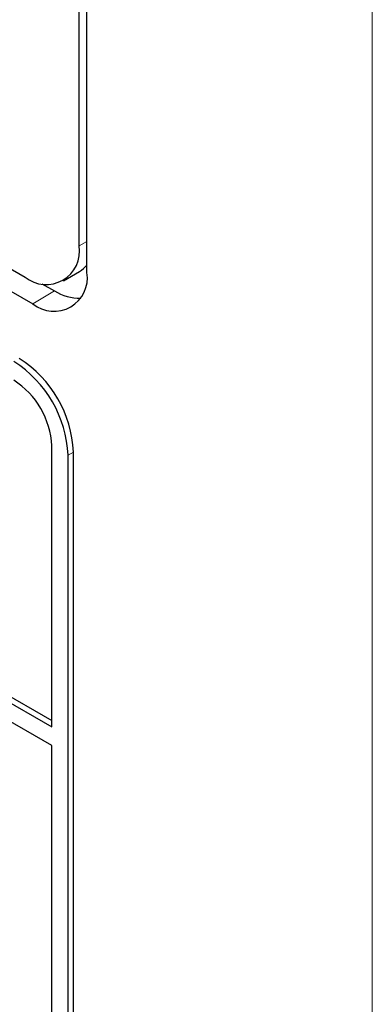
# Paper-space layout 'Blatt2' of a CAD drawing. Header units: millimetres. Extents: x 5 to 418, y 2 to 292.
# Tile 21 of 64: x 107.69 to 109.99, y 153.51 to 159.95. Entities that reach past the tile are written whole.
import ezdxf

# ---------------------------------------------------------------- set-up
doc = ezdxf.new("R2010")
doc.units = ezdxf.units.MM

psp = doc.layouts.new('Blatt2')

# ---------------------------------------------------------------- linework, layer by layer
at = {"color": 7, "linetype": 'Continuous', "lineweight": 18}
for p, q in [((109.9876, 142.2507), (109.9876, 176.41)), ((108.0748, 158.4713), (108.1253, 158.5005)), ((107.9132, 158.1767), (107.7718, 158.0922)), ((108.0016, 157.1022), (108.037, 157.1226))]:
    psp.add_line(p, q, dxfattribs=at)
at = {"color": 7, "linetype": 'Continuous', "lineweight": 25}
for p, q in [((108.0748, 158.4713), (108.0748, 174.8021)), ((108.1253, 158.2964), (108.1253, 174.8313)), ((90.0436, 168.4722), (107.7212, 158.2671)), ((89.9173, 168.3994), (107.7718, 158.0922)), ((94.5312, 163.0823), (107.8955, 155.3673)), ((94.4959, 163.0619), (107.8955, 155.3265)), ((107.8955, 155.204), (94.4959, 162.9394)), ((107.9712, 158.2424), (108.0773, 158.3036)), ((107.8316, 158.2238), (107.9132, 158.1767)), ((107.8955, 155.3265), (107.8955, 157.1634)), ((108.0016, 151.3864), (108.0016, 157.1022)), ((108.037, 151.4068), (108.037, 157.1226)), ((107.8955, 151.4476), (107.8955, 155.204))]:
    psp.add_line(p, q, dxfattribs=at)
for centre, radius, start, end in [((107.8592, 158.4363), 0.2184, 230.79553, 9.21392), ((107.966, 158.4815), 0.2098, 302.02086, 319.40305), ((107.9098, 158.2614), 0.2184, 230.7964, 9.21454), ((108.0757, 158.4308), 0.3016, 237.40994, 271.66304), ((107.2694, 157.0877), 0.7684, 2.60519, 57.39474), ((107.234, 157.0673), 0.7684, 2.60519, 57.39474), ((107.3582, 157.139), 0.5379, 2.60572, 57.39445)]:
    psp.add_arc(centre, radius, start, end, dxfattribs=at)

doc.saveas('drawing.dxf')
